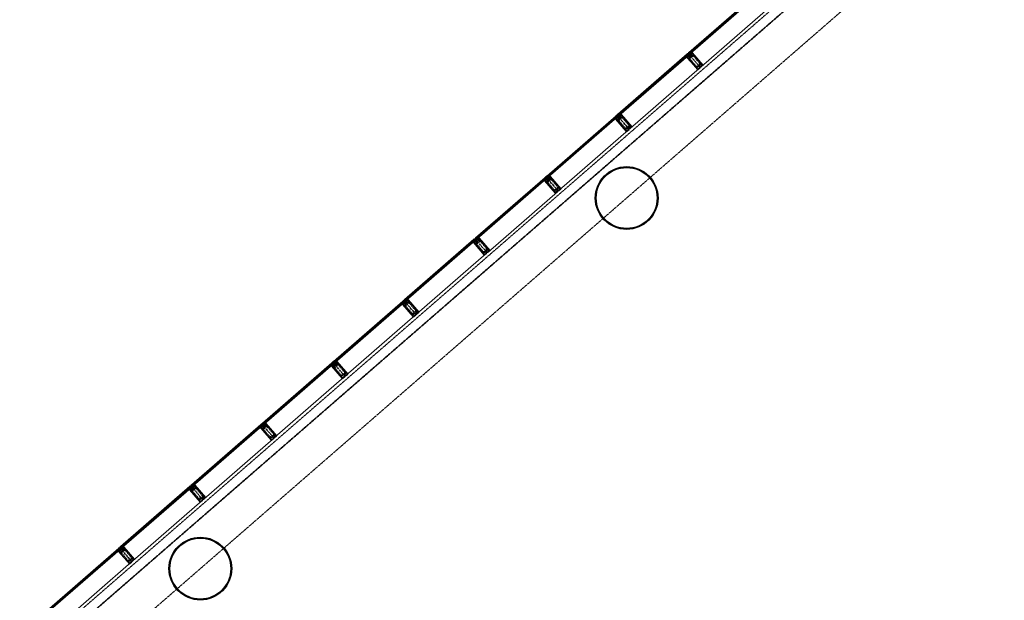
# Model space of a CAD drawing. Header units: millimetres. Extents: x 98667 to 994031, y -2704 to 533009.
# Tile 49 of 153: x 397564 to 413254, y 218984 to 228234. Entities that reach past the tile are written whole.
import ezdxf

# ---------------------------------------------------------------- set-up
doc = ezdxf.new("R2010")
doc.units = ezdxf.units.MM
for name, pattern in [('AP03000E0$0$CENTER', [50.8, 31.75, -6.35, 6.35, -6.35]), ('AP03000E0$0$HIDDEN', [9.525, 6.35, -3.175]), ('AP03000E0$0$HIDDENX2', [19.05, 12.7, -6.35])]:
    doc.linetypes.add(name, pattern=pattern)
doc.layers.add('A-COL ENCLOUSER INNER', color=1, linetype='Continuous')
doc.layers.add('A-COL ENCLOUSER OUTER', color=6, linetype='Continuous')
for name, color, linetype, lineweight in [('AP03000E0$0$A-FLOR-EDGE', 1, 'AP03000E0$0$HIDDENX2', 15), ('AP03000E0$0$A-GLAZ-FULL-EXTR', 2, 'Continuous', 20), ('AP03000E0$0$A-GLAZ-MULL-EXTR', 3, 'Continuous', 35), ('AP03000E0$0$A-WALL-FNSH', 1, 'Continuous', 15)]:
    doc.layers.add(name, color=color, linetype=linetype, lineweight=lineweight)
doc.layers.add('AP03000E0$0$A-Slab Edge Guide', color=55, linetype='Continuous', lineweight=15, plot=False)

msp = doc.modelspace()

# ---------------------------------------------------------------- linework, layer by layer
at = {"color": 251, "linetype": 'AP03000E0$0$CENTER'}
for p, q in [((408410, 227474), (408213, 227700)), ((407277, 226490), (407081, 226716)), ((406145, 225506), (405949, 225732)), ((405013, 224522), (404817, 224748)), ((403881, 223537), (403684, 223764)), ((402749, 222553), (402552, 222780)), ((401617, 221569), (401420, 221796)), ((400485, 220585), (400288, 220812)), ((399353, 219601), (399156, 219827))]:
    msp.add_line(p, q, dxfattribs=at)
at = {"layer": 'A-COL ENCLOUSER INNER', "color": 251}
for centre, radius in [((407236, 225393), 494), ((407236, 225393), 485), ((400443, 219489), 494), ((400443, 219489), 485)]:
    msp.add_circle(centre, radius, dxfattribs=at)
at = {"layer": 'A-COL ENCLOUSER OUTER', "color": 251}
for centre in [(407236, 225393), (400443, 219489)]:
    msp.add_circle(centre, 500, dxfattribs=at)
at = {"layer": 'AP03000E0$0$A-FLOR-EDGE', "color": 251, "linetype": 'AP03000E0$0$HIDDEN'}
msp.add_line((338825, 166919), (427121, 243673), dxfattribs=at)
at = {"layer": 'AP03000E0$0$A-GLAZ-FULL-EXTR', "color": 251}
for p, q in [((408226, 227712), (409332, 228673)), ((409339, 228664), (408234, 227703)), ((408242, 227694), (409347, 228655)), ((409351, 228650), (408246, 227689)), ((408423, 227485), (409528, 228446)), ((407094, 226728), (408200, 227689)), ((408207, 227680), (407102, 226719)), ((407110, 226709), (408215, 227671)), ((408219, 227666), (407114, 226705)), ((408194, 227668), (408202, 227659)), ((408200, 227670), (408196, 227666)), ((408196, 227666), (408200, 227661)), ((408207, 227680), (408198, 227672)), ((408198, 227672), (408206, 227663)), ((408200, 227689), (408207, 227680)), ((408204, 227665), (408200, 227670)), ((408200, 227661), (408204, 227665)), ((408206, 227663), (408215, 227671)), ((408215, 227671), (408207, 227680)), ((408215, 227671), (408219, 227666)), ((408234, 227703), (408226, 227712)), ((408234, 227703), (408243, 227710)), ((408242, 227694), (408234, 227703)), ((408251, 227701), (408242, 227694)), ((408246, 227689), (408242, 227694)), ((408243, 227710), (408251, 227701)), ((408245, 227708), (408249, 227712)), ((408249, 227704), (408245, 227708)), ((408247, 227714), (408255, 227705)), ((408249, 227712), (408253, 227708)), ((408253, 227708), (408249, 227704)), ((407291, 226501), (408396, 227462)), ((407102, 226719), (407094, 226728)), ((407102, 226719), (407111, 226726)), ((407110, 226709), (407102, 226719)), ((407119, 226717), (407110, 226709)), ((407111, 226726), (407119, 226717)), ((407113, 226724), (407117, 226728)), ((407117, 226720), (407113, 226724)), ((407115, 226730), (407123, 226721)), ((407117, 226728), (407121, 226724)), ((407121, 226724), (407117, 226720)), ((405962, 225743), (407067, 226705)), ((407075, 226696), (405970, 225734)), ((405978, 225725), (407083, 226686)), ((407087, 226682), (405981, 225721)), ((407062, 226684), (407070, 226675)), ((407068, 226685), (407064, 226681)), ((407064, 226681), (407068, 226677)), ((407075, 226696), (407066, 226688)), ((407066, 226688), (407074, 226679)), ((407067, 226705), (407075, 226696)), ((407072, 226681), (407068, 226685)), ((407068, 226677), (407072, 226681)), ((407074, 226679), (407083, 226686)), ((407083, 226686), (407075, 226696)), ((407083, 226686), (407087, 226682)), ((407114, 226705), (407110, 226709)), ((406159, 225517), (407264, 226478)), ((404830, 224759), (405935, 225721)), ((405943, 225711), (404838, 224750)), ((404845, 224741), (405951, 225702)), ((405955, 225698), (404849, 224737)), ((405930, 225700), (405938, 225691)), ((405936, 225701), (405932, 225697)), ((405932, 225697), (405936, 225693)), ((405943, 225711), (405934, 225704)), ((405934, 225704), (405942, 225695)), ((405935, 225721), (405943, 225711)), ((405940, 225697), (405936, 225701)), ((405936, 225693), (405940, 225697)), ((405942, 225695), (405951, 225702)), ((405951, 225702), (405943, 225711)), ((405951, 225702), (405955, 225698)), ((405970, 225734), (405962, 225743)), ((405970, 225734), (405979, 225742)), ((405978, 225725), (405970, 225734)), ((405987, 225733), (405978, 225725)), ((405981, 225721), (405978, 225725)), ((405979, 225742), (405987, 225733)), ((405981, 225740), (405985, 225744)), ((405985, 225736), (405981, 225740)), ((405983, 225746), (405991, 225737)), ((405985, 225744), (405989, 225739)), ((405989, 225739), (405985, 225736)), ((405027, 224533), (406132, 225494)), ((403698, 223775), (404803, 224736)), ((404811, 224727), (403706, 223766)), ((403713, 223757), (404819, 224718)), ((404823, 224714), (403717, 223753)), ((404798, 224716), (404805, 224707)), ((404804, 224717), (404800, 224713)), ((404800, 224713), (404804, 224709)), ((404811, 224727), (404802, 224720)), ((404802, 224720), (404810, 224710)), ((404803, 224736), (404811, 224727)), ((404808, 224713), (404804, 224717)), ((404804, 224709), (404808, 224713)), ((404810, 224710), (404819, 224718)), ((404819, 224718), (404811, 224727)), ((404819, 224718), (404823, 224714)), ((404838, 224750), (404830, 224759)), ((404838, 224750), (404847, 224758)), ((404845, 224741), (404838, 224750)), ((404855, 224749), (404845, 224741)), ((404849, 224737), (404845, 224741)), ((404847, 224758), (404855, 224749)), ((404849, 224756), (404853, 224760)), ((404853, 224751), (404849, 224756)), ((404851, 224762), (404859, 224753)), ((404853, 224760), (404857, 224755)), ((404857, 224755), (404853, 224751)), ((403894, 223549), (405000, 224510)), ((402566, 222791), (403671, 223752)), ((403679, 223743), (402573, 222782)), ((402581, 222773), (403687, 223734)), ((403691, 223730), (402585, 222769)), ((403666, 223731), (403673, 223722)), ((403672, 223733), (403668, 223729)), ((403679, 223743), (403670, 223735)), ((403670, 223735), (403678, 223726)), ((403671, 223752), (403679, 223743)), ((403676, 223729), (403672, 223733)), ((403678, 223726), (403687, 223734)), ((403687, 223734), (403679, 223743)), ((403687, 223734), (403691, 223730)), ((403706, 223766), (403698, 223775)), ((403706, 223766), (403715, 223774)), ((403713, 223757), (403706, 223766)), ((403722, 223765), (403713, 223757)), ((403717, 223753), (403713, 223757)), ((403715, 223774), (403722, 223765)), ((403717, 223772), (403721, 223776)), ((403720, 223767), (403717, 223772)), ((403719, 223778), (403727, 223769)), ((403725, 223771), (403720, 223767)), ((403721, 223776), (403725, 223771)), ((403668, 223729), (403671, 223725)), ((403671, 223725), (403676, 223729)), ((402762, 222565), (403868, 223526)), ((402573, 222782), (402566, 222791)), ((402573, 222782), (402583, 222790)), ((402583, 222790), (402590, 222781)), ((402584, 222788), (402589, 222792)), ((402587, 222794), (402595, 222785)), ((402589, 222792), (402593, 222787)), ((401434, 221807), (402539, 222768)), ((402547, 222759), (401441, 221798)), ((401449, 221789), (402555, 222750)), ((402559, 222746), (401453, 221784)), ((402533, 222747), (402541, 222738)), ((402540, 222749), (402535, 222745)), ((402535, 222745), (402539, 222741)), ((402547, 222759), (402538, 222751)), ((402538, 222751), (402546, 222742)), ((402539, 222768), (402547, 222759)), ((402539, 222741), (402544, 222745)), ((402544, 222745), (402540, 222749)), ((402546, 222742), (402555, 222750)), ((402555, 222750), (402547, 222759)), ((402555, 222750), (402559, 222746)), ((402581, 222773), (402573, 222782)), ((402590, 222781), (402581, 222773)), ((402585, 222769), (402581, 222773)), ((402588, 222783), (402584, 222788)), ((402593, 222787), (402588, 222783)), ((401630, 221581), (402736, 222542)), ((400301, 220823), (401407, 221784)), ((401415, 221775), (400309, 220814)), ((400317, 220805), (401423, 221766)), ((401427, 221762), (400321, 220800)), ((401401, 221763), (401409, 221754)), ((401408, 221765), (401403, 221761)), ((401403, 221761), (401407, 221757)), ((401415, 221775), (401406, 221767)), ((401406, 221767), (401414, 221758)), ((401407, 221784), (401415, 221775)), ((401407, 221757), (401412, 221760)), ((401412, 221760), (401408, 221765)), ((401414, 221758), (401423, 221766)), ((401423, 221766), (401415, 221775)), ((401423, 221766), (401427, 221762)), ((401441, 221798), (401434, 221807)), ((401441, 221798), (401450, 221806)), ((401449, 221789), (401441, 221798)), ((401458, 221797), (401449, 221789)), ((401453, 221784), (401449, 221789)), ((401450, 221806), (401458, 221797)), ((401452, 221804), (401457, 221808)), ((401456, 221799), (401452, 221804)), ((401455, 221810), (401463, 221801)), ((401461, 221803), (401456, 221799)), ((401457, 221808), (401461, 221803)), ((400498, 220597), (401604, 221558)), ((399169, 219839), (400275, 220800)), ((400283, 220791), (399177, 219830)), ((399185, 219821), (400291, 220782)), ((400295, 220777), (399189, 219816)), ((400269, 220779), (400277, 220770)), ((400276, 220781), (400271, 220777)), ((400271, 220777), (400275, 220772)), ((400283, 220791), (400274, 220783)), ((400274, 220783), (400282, 220774)), ((400275, 220800), (400283, 220791)), ((400275, 220772), (400280, 220776)), ((400280, 220776), (400276, 220781)), ((400282, 220774), (400291, 220782)), ((400291, 220782), (400283, 220791)), ((400291, 220782), (400295, 220777)), ((400309, 220814), (400301, 220823)), ((400309, 220814), (400318, 220822)), ((400317, 220805), (400309, 220814)), ((400326, 220813), (400317, 220805)), ((400321, 220800), (400317, 220805)), ((400318, 220822), (400326, 220813)), ((400320, 220820), (400325, 220824)), ((400324, 220815), (400320, 220820)), ((400323, 220826), (400331, 220817)), ((400329, 220819), (400324, 220815)), ((400325, 220824), (400329, 220819)), ((399366, 219613), (400472, 220574)), ((398037, 218855), (399143, 219816)), ((399143, 219816), (399151, 219807)), ((399177, 219830), (399169, 219839)), ((399177, 219830), (399186, 219838)), ((399185, 219821), (399177, 219830)), ((399194, 219829), (399185, 219821)), ((399189, 219816), (399185, 219821)), ((399186, 219838), (399194, 219829)), ((399188, 219836), (399193, 219839)), ((399192, 219831), (399188, 219836)), ((399191, 219842), (399199, 219833)), ((399197, 219835), (399192, 219831)), ((399193, 219839), (399197, 219835)), ((399151, 219807), (398045, 218846)), ((398053, 218837), (399159, 219798)), ((399163, 219793), (398057, 218832)), ((399137, 219795), (399145, 219786)), ((399144, 219797), (399139, 219793)), ((399139, 219793), (399143, 219788)), ((399151, 219807), (399142, 219799)), ((399142, 219799), (399150, 219790)), ((399143, 219788), (399148, 219792)), ((399148, 219792), (399144, 219797)), ((399150, 219790), (399159, 219798)), ((399159, 219798), (399151, 219807)), ((399159, 219798), (399163, 219793)), ((398234, 218628), (399340, 219590))]:
    msp.add_line(p, q, dxfattribs=at)
at = {"layer": 'AP03000E0$0$A-GLAZ-FULL-EXTR', "color": 251, "linetype": 'Continuous'}
for p, q in [((408199, 227671), (408199, 227673)), ((408200, 227673), (408213, 227673)), ((408200, 227670), (408215, 227670)), ((408202, 227667), (408202, 227675)), ((408202, 227667), (408211, 227667)), ((408204, 227677), (408210, 227676)), ((408205, 227664), (408207, 227664)), ((408206, 227663), (408206, 227678)), ((408209, 227665), (408209, 227678)), ((408212, 227668), (408212, 227674)), ((408215, 227670), (408215, 227671)), ((408234, 227702), (408234, 227703)), ((408235, 227702), (408250, 227702)), ((408236, 227705), (408248, 227705)), ((408237, 227698), (408237, 227706)), ((408237, 227699), (408247, 227699)), ((408240, 227708), (408245, 227708)), ((408240, 227695), (408244, 227695)), ((408241, 227695), (408241, 227709)), ((408244, 227695), (408244, 227709)), ((408247, 227698), (408247, 227706)), ((408250, 227701), (408250, 227702)), ((407102, 226719), (407117, 226719)), ((407103, 226717), (407103, 226720)), ((407104, 226716), (407117, 226716)), ((407106, 226722), (407115, 226722)), ((407106, 226713), (407106, 226722)), ((407107, 226713), (407113, 226713)), ((407109, 226710), (407109, 226725)), ((407110, 226725), (407112, 226725)), ((407113, 226712), (407113, 226724)), ((407116, 226715), (407116, 226721)), ((407067, 226687), (407082, 226687)), ((407068, 226686), (407068, 226689)), ((407069, 226684), (407080, 226684)), ((407070, 226691), (407080, 226690)), ((407071, 226682), (407071, 226692)), ((407072, 226681), (407077, 226681)), ((407073, 226694), (407077, 226694)), ((407074, 226679), (407074, 226695)), ((407078, 226682), (407078, 226693)), ((407081, 226684), (407081, 226689)), ((405935, 225705), (405949, 225705)), ((405936, 225701), (405950, 225701)), ((405937, 225700), (405937, 225706)), ((405939, 225708), (405947, 225708)), ((405939, 225698), (405946, 225698)), ((405940, 225697), (405940, 225709)), ((405942, 225695), (405943, 225695)), ((405943, 225711), (405944, 225711)), ((405943, 225696), (405943, 225711)), ((405946, 225698), (405946, 225708)), ((405950, 225701), (405950, 225704)), ((405971, 225733), (405986, 225733)), ((405972, 225736), (405984, 225736)), ((405972, 225732), (405972, 225736)), ((405974, 225730), (405983, 225730)), ((405975, 225739), (405981, 225739)), ((405975, 225728), (405975, 225739)), ((405976, 225727), (405979, 225727)), ((405978, 225726), (405978, 225742)), ((405981, 225729), (405982, 225739)), ((405985, 225732), (405985, 225735)), ((404803, 224719), (404803, 224720)), ((404803, 224719), (404819, 224719)), ((404805, 224722), (404816, 224722)), ((404806, 224715), (404806, 224723)), ((404806, 224715), (404816, 224715)), ((404808, 224725), (404813, 224725)), ((404808, 224712), (404812, 224712)), ((404809, 224712), (404809, 224725)), ((404812, 224712), (404812, 224726)), ((404815, 224715), (404815, 224723)), ((404818, 224718), (404818, 224719)), ((404838, 224750), (404854, 224750)), ((404838, 224750), (404838, 224750)), ((404840, 224747), (404852, 224747)), ((404841, 224753), (404851, 224753)), ((404841, 224747), (404841, 224753)), ((404843, 224744), (404848, 224744)), ((404844, 224743), (404844, 224756)), ((404845, 224757), (404848, 224757)), ((404847, 224743), (404847, 224758)), ((404850, 224745), (404850, 224754)), ((404853, 224748), (404853, 224750)), ((403671, 223734), (403671, 223737)), ((403671, 223736), (403686, 223736)), ((403673, 223733), (403685, 223733)), ((403674, 223739), (403683, 223739)), ((403675, 223730), (403675, 223739)), ((403678, 223742), (403680, 223742)), ((403678, 223727), (403678, 223742)), ((403681, 223729), (403681, 223741)), ((403684, 223732), (403684, 223738)), ((403706, 223765), (403706, 223767)), ((403707, 223767), (403720, 223767)), ((403707, 223764), (403721, 223764)), ((403710, 223771), (403718, 223771)), ((403710, 223762), (403710, 223770)), ((403710, 223761), (403718, 223761)), ((403713, 223758), (403713, 223773)), ((403713, 223758), (403714, 223758)), ((403714, 223774), (403715, 223774)), ((403716, 223759), (403716, 223772)), ((403719, 223762), (403719, 223769)), ((403722, 223765), (403722, 223765)), ((403675, 223729), (403681, 223729)), ((402582, 222773), (402582, 222789)), ((402539, 222750), (402554, 222750)), ((402540, 222753), (402553, 222753)), ((402540, 222749), (402540, 222753)), ((402542, 222747), (402551, 222747)), ((402543, 222745), (402543, 222756)), ((402544, 222756), (402550, 222756)), ((402545, 222743), (402547, 222743)), ((402547, 222743), (402547, 222759)), ((402550, 222746), (402550, 222756)), ((402553, 222748), (402553, 222752)), ((402574, 222781), (402590, 222781)), ((402575, 222780), (402575, 222784)), ((402576, 222785), (402587, 222785)), ((402577, 222778), (402587, 222778)), ((402578, 222776), (402579, 222787)), ((402580, 222788), (402585, 222788)), ((402580, 222775), (402584, 222775)), ((402585, 222776), (402585, 222787)), ((402588, 222779), (402588, 222784)), ((401406, 221767), (401422, 221767)), ((401409, 221770), (401419, 221770)), ((401409, 221764), (401409, 221770)), ((401409, 221764), (401420, 221764)), ((401412, 221760), (401412, 221773)), ((401412, 221761), (401417, 221761)), ((401413, 221773), (401417, 221773)), ((401415, 221760), (401415, 221775)), ((401419, 221762), (401419, 221771)), ((401422, 221765), (401422, 221767)), ((401442, 221799), (401457, 221799)), ((401444, 221795), (401444, 221800)), ((401444, 221795), (401457, 221795)), ((401446, 221802), (401454, 221802)), ((401446, 221792), (401453, 221792)), ((401447, 221791), (401447, 221803)), ((401449, 221805), (401451, 221805)), ((401449, 221789), (401449, 221789)), ((401450, 221790), (401451, 221806)), ((401454, 221793), (401454, 221802)), ((401457, 221796), (401457, 221799)), ((400275, 220784), (400289, 220784)), ((400275, 220782), (400275, 220784)), ((400276, 220781), (400290, 220781)), ((400278, 220778), (400278, 220787)), ((400278, 220778), (400286, 220778)), ((400279, 220787), (400286, 220787)), ((400281, 220775), (400281, 220789)), ((400281, 220775), (400282, 220775)), ((400282, 220791), (400283, 220791)), ((400284, 220776), (400284, 220789)), ((400287, 220779), (400287, 220786)), ((400291, 220782), (400291, 220782)), ((400310, 220813), (400310, 220814)), ((400311, 220816), (400324, 220816)), ((400311, 220813), (400326, 220813)), ((400313, 220810), (400313, 220817)), ((400313, 220809), (400322, 220809)), ((400315, 220819), (400321, 220819)), ((400316, 220806), (400316, 220820)), ((400316, 220806), (400319, 220806)), ((400319, 220807), (400319, 220821)), ((400322, 220810), (400323, 220817)), ((400326, 220812), (400326, 220813)), ((399177, 219830), (399193, 219830)), ((399179, 219828), (399179, 219831)), ((399180, 219827), (399192, 219827)), ((399181, 219833), (399191, 219833)), ((399182, 219825), (399182, 219834)), ((399183, 219823), (399188, 219823)), ((399184, 219836), (399188, 219836)), ((399185, 219821), (399185, 219837)), ((399188, 219823), (399188, 219836)), ((399191, 219826), (399191, 219832)), ((399143, 219798), (399158, 219798)), ((399144, 219801), (399156, 219801)), ((399144, 219797), (399144, 219801)), ((399145, 219795), (399155, 219795)), ((399147, 219793), (399147, 219803)), ((399148, 219805), (399153, 219805)), ((399148, 219792), (399152, 219792)), ((399150, 219790), (399150, 219806)), ((399153, 219793), (399153, 219804)), ((399156, 219796), (399156, 219801))]:
    msp.add_line(p, q, dxfattribs=at)
at = {"layer": 'AP03000E0$0$A-GLAZ-MULL-EXTR', "color": 251}
for p, q in [((408208, 227656), (408187, 227638)), ((408226, 227666), (408194, 227638)), ((408194, 227638), (408211, 227652)), ((408200, 227636), (408230, 227662)), ((408207, 227695), (408203, 227692)), ((408203, 227692), (408226, 227666)), ((408233, 227665), (408207, 227695)), ((408211, 227652), (408208, 227656)), ((408222, 227708), (408218, 227705)), ((408218, 227705), (408245, 227675)), ((408245, 227682), (408222, 227708)), ((408230, 227662), (408231, 227660)), ((408231, 227660), (408263, 227687)), ((408261, 227689), (408233, 227665)), ((408277, 227710), (408245, 227682)), ((408245, 227675), (408248, 227678)), ((408248, 227678), (408278, 227704)), ((408257, 227699), (408278, 227717)), ((408260, 227695), (408257, 227699)), ((408277, 227710), (408260, 227695)), ((408263, 227687), (408261, 227689)), ((408278, 227717), (408277, 227710)), ((408280, 227706), (408277, 227710)), ((408278, 227704), (408316, 227661)), ((408451, 227510), (408280, 227706)), ((408316, 227661), (408447, 227510)), ((408187, 227638), (408194, 227638)), ((408194, 227638), (408197, 227634)), ((408197, 227634), (408368, 227438)), ((408237, 227593), (408200, 227636)), ((408368, 227442), (408237, 227593)), ((408430, 227499), (408398, 227472)), ((408404, 227473), (408432, 227497)), ((408447, 227510), (408415, 227483)), ((408417, 227480), (408451, 227510)), ((408432, 227497), (408430, 227499)), ((408368, 227438), (408406, 227470)), ((408400, 227469), (408368, 227442)), ((408398, 227472), (408400, 227469)), ((408406, 227470), (408404, 227473)), ((408415, 227483), (408417, 227480)), ((407075, 226711), (407071, 226708)), ((407101, 226681), (407075, 226711)), ((407090, 226724), (407086, 226721)), ((407086, 226721), (407113, 226691)), ((407113, 226698), (407090, 226724)), ((407145, 226726), (407113, 226698)), ((407116, 226694), (407146, 226720)), ((407125, 226715), (407146, 226733)), ((407128, 226711), (407125, 226715)), ((407145, 226726), (407128, 226711)), ((407146, 226733), (407145, 226726)), ((407148, 226722), (407145, 226726)), ((407146, 226720), (407184, 226677)), ((407319, 226526), (407148, 226722)), ((407076, 226672), (407055, 226654)), ((407055, 226654), (407062, 226654)), ((407094, 226681), (407062, 226654)), ((407062, 226654), (407079, 226668)), ((407062, 226654), (407065, 226650)), ((407065, 226650), (407236, 226454)), ((407068, 226652), (407097, 226678)), ((407105, 226609), (407068, 226652)), ((407071, 226708), (407094, 226681)), ((407079, 226668), (407076, 226672)), ((407097, 226678), (407099, 226675)), ((407099, 226675), (407131, 226703)), ((407129, 226705), (407101, 226681)), ((407236, 226458), (407105, 226609)), ((407113, 226691), (407116, 226694)), ((407131, 226703), (407129, 226705)), ((407184, 226677), (407315, 226526)), ((407236, 226454), (407274, 226486)), ((407268, 226485), (407236, 226458)), ((407298, 226515), (407266, 226488)), ((407266, 226488), (407268, 226485)), ((407272, 226489), (407300, 226513)), ((407274, 226486), (407272, 226489)), ((407315, 226526), (407283, 226499)), ((407283, 226499), (407285, 226496)), ((407285, 226496), (407319, 226526)), ((407300, 226513), (407298, 226515)), ((405944, 225688), (405923, 225670)), ((405923, 225670), (405930, 225670)), ((405962, 225697), (405930, 225670)), ((405930, 225670), (405947, 225684)), ((405930, 225670), (405933, 225666)), ((405933, 225666), (406104, 225470)), ((405936, 225668), (405965, 225694)), ((405973, 225625), (405936, 225668)), ((405943, 225727), (405939, 225724)), ((405939, 225724), (405962, 225697)), ((405969, 225697), (405943, 225727)), ((405947, 225684), (405944, 225688)), ((405958, 225740), (405954, 225737)), ((405954, 225737), (405980, 225707)), ((405981, 225714), (405958, 225740)), ((405965, 225694), (405967, 225691)), ((405967, 225691), (405999, 225719)), ((405997, 225721), (405969, 225697)), ((406104, 225474), (405973, 225625)), ((405980, 225707), (405984, 225710)), ((406013, 225742), (405981, 225714)), ((405984, 225710), (406014, 225736)), ((405993, 225731), (406014, 225749)), ((405996, 225727), (405993, 225731)), ((406013, 225742), (405996, 225727)), ((405999, 225719), (405997, 225721)), ((406014, 225749), (406013, 225742)), ((406016, 225738), (406013, 225742)), ((406014, 225736), (406051, 225693)), ((406187, 225542), (406016, 225738)), ((406051, 225693), (406183, 225542)), ((406104, 225470), (406142, 225502)), ((406136, 225501), (406104, 225474)), ((406166, 225531), (406134, 225504)), ((406134, 225504), (406136, 225501)), ((406140, 225505), (406168, 225529)), ((406142, 225502), (406140, 225505)), ((406183, 225542), (406151, 225514)), ((406151, 225514), (406153, 225512)), ((406153, 225512), (406187, 225542)), ((406168, 225529), (406166, 225531)), ((404812, 224704), (404791, 224686)), ((404791, 224686), (404798, 224685)), ((404830, 224713), (404798, 224685)), ((404798, 224685), (404815, 224700)), ((404798, 224685), (404801, 224682)), ((404801, 224682), (404972, 224485)), ((404804, 224684), (404833, 224710)), ((404841, 224641), (404804, 224684)), ((404811, 224743), (404807, 224740)), ((404807, 224740), (404830, 224713)), ((404837, 224713), (404811, 224743)), ((404815, 224700), (404812, 224704)), ((404826, 224756), (404822, 224753)), ((404822, 224753), (404848, 224723)), ((404849, 224730), (404826, 224756)), ((404833, 224710), (404835, 224707)), ((404835, 224707), (404867, 224735)), ((404865, 224737), (404837, 224713)), ((404848, 224723), (404852, 224726)), ((404881, 224758), (404849, 224730)), ((404852, 224726), (404882, 224752)), ((404861, 224747), (404881, 224765)), ((404864, 224743), (404861, 224747)), ((404881, 224758), (404864, 224743)), ((404867, 224735), (404865, 224737)), ((404881, 224765), (404881, 224758)), ((404884, 224754), (404881, 224758)), ((404882, 224752), (404919, 224709)), ((405055, 224558), (404884, 224754)), ((404919, 224709), (405051, 224558)), ((404972, 224490), (404841, 224641)), ((404972, 224485), (405010, 224518)), ((405004, 224517), (404972, 224490)), ((405034, 224547), (405002, 224519)), ((405002, 224519), (405004, 224517)), ((405008, 224520), (405036, 224545)), ((405010, 224518), (405008, 224520)), ((405051, 224558), (405019, 224530)), ((405019, 224530), (405021, 224528)), ((405021, 224528), (405055, 224558)), ((405036, 224545), (405034, 224547)), ((403679, 223759), (403675, 223756)), ((403675, 223756), (403698, 223729)), ((403705, 223729), (403679, 223759)), ((403694, 223772), (403690, 223769)), ((403690, 223769), (403716, 223739)), ((403717, 223746), (403694, 223772)), ((403703, 223723), (403735, 223751)), ((403733, 223753), (403705, 223729)), ((403716, 223739), (403720, 223742)), ((403749, 223773), (403717, 223746)), ((403720, 223742), (403750, 223768)), ((403729, 223763), (403749, 223781)), ((403732, 223759), (403729, 223763)), ((403749, 223773), (403732, 223759)), ((403735, 223751), (403733, 223753)), ((403749, 223781), (403749, 223773)), ((403752, 223770), (403749, 223773)), ((403750, 223768), (403787, 223725)), ((403923, 223573), (403752, 223770)), ((403680, 223720), (403659, 223702)), ((403659, 223702), (403666, 223701)), ((403698, 223729), (403666, 223701)), ((403666, 223701), (403683, 223716)), ((403666, 223701), (403669, 223698)), ((403669, 223698), (403840, 223501)), ((403671, 223700), (403701, 223725)), ((403709, 223657), (403671, 223700)), ((403683, 223716), (403680, 223720)), ((403701, 223725), (403703, 223723)), ((403840, 223506), (403709, 223657)), ((403787, 223725), (403919, 223574)), ((403919, 223574), (403887, 223546)), ((403889, 223544), (403923, 223573)), ((403840, 223501), (403878, 223534)), ((403872, 223533), (403840, 223506)), ((403901, 223563), (403870, 223535)), ((403870, 223535), (403872, 223533)), ((403876, 223536), (403903, 223561)), ((403878, 223534), (403876, 223536)), ((403887, 223546), (403889, 223544)), ((403903, 223561), (403901, 223563)), ((402617, 222789), (402585, 222762)), ((402597, 222778), (402617, 222796)), ((402617, 222789), (402600, 222775)), ((402617, 222796), (402617, 222789)), ((402620, 222786), (402617, 222789)), ((402548, 222736), (402527, 222718)), ((402527, 222718), (402534, 222717)), ((402566, 222745), (402534, 222717)), ((402534, 222717), (402551, 222732)), ((402534, 222717), (402537, 222713)), ((402537, 222713), (402708, 222517)), ((402539, 222715), (402569, 222741)), ((402577, 222672), (402539, 222715)), ((402547, 222775), (402543, 222772)), ((402543, 222772), (402566, 222745)), ((402573, 222745), (402547, 222775)), ((402551, 222732), (402548, 222736)), ((402562, 222788), (402558, 222785)), ((402558, 222785), (402584, 222754)), ((402585, 222762), (402562, 222788)), ((402569, 222741), (402571, 222739)), ((402571, 222739), (402603, 222767)), ((402601, 222769), (402573, 222745)), ((402708, 222521), (402577, 222672)), ((402584, 222754), (402588, 222758)), ((402588, 222758), (402618, 222784)), ((402600, 222775), (402597, 222778)), ((402603, 222767), (402601, 222769)), ((402618, 222784), (402655, 222741)), ((402791, 222589), (402620, 222786)), ((402655, 222741), (402786, 222590)), ((402708, 222517), (402745, 222550)), ((402740, 222549), (402708, 222521)), ((402769, 222579), (402738, 222551)), ((402738, 222551), (402740, 222549)), ((402743, 222552), (402771, 222577)), ((402745, 222550), (402743, 222552)), ((402786, 222590), (402755, 222562)), ((402755, 222562), (402757, 222560)), ((402757, 222560), (402791, 222589)), ((402771, 222577), (402769, 222579)), ((401415, 221752), (401395, 221734)), ((401395, 221734), (401402, 221733)), ((401434, 221761), (401402, 221733)), ((401402, 221733), (401419, 221748)), ((401402, 221733), (401405, 221729)), ((401405, 221729), (401576, 221533)), ((401407, 221731), (401437, 221757)), ((401445, 221688), (401407, 221731)), ((401415, 221791), (401411, 221787)), ((401411, 221787), (401434, 221761)), ((401441, 221761), (401415, 221791)), ((401419, 221748), (401415, 221752)), ((401430, 221804), (401426, 221801)), ((401426, 221801), (401452, 221770)), ((401453, 221777), (401430, 221804)), ((401437, 221757), (401439, 221755)), ((401439, 221755), (401471, 221783)), ((401469, 221785), (401441, 221761)), ((401452, 221770), (401456, 221774)), ((401485, 221805), (401453, 221777)), ((401456, 221774), (401486, 221800)), ((401465, 221794), (401485, 221812)), ((401468, 221791), (401465, 221794)), ((401485, 221805), (401468, 221791)), ((401471, 221783), (401469, 221785)), ((401485, 221812), (401485, 221805)), ((401488, 221802), (401485, 221805)), ((401486, 221800), (401523, 221757)), ((401659, 221605), (401488, 221802)), ((401523, 221757), (401654, 221606)), ((401576, 221537), (401445, 221688)), ((401576, 221533), (401613, 221566)), ((401608, 221565), (401576, 221537)), ((401637, 221595), (401606, 221567)), ((401606, 221567), (401608, 221565)), ((401611, 221568), (401639, 221592)), ((401613, 221566), (401611, 221568)), ((401654, 221606), (401623, 221578)), ((401623, 221578), (401625, 221576)), ((401625, 221576), (401659, 221605)), ((401639, 221592), (401637, 221595)), ((400283, 220768), (400263, 220750)), ((400263, 220750), (400270, 220749)), ((400302, 220777), (400270, 220749)), ((400270, 220749), (400287, 220764)), ((400270, 220749), (400273, 220745)), ((400275, 220747), (400305, 220773)), ((400283, 220807), (400279, 220803)), ((400279, 220803), (400302, 220777)), ((400309, 220776), (400283, 220807)), ((400287, 220764), (400283, 220768)), ((400298, 220820), (400294, 220816)), ((400294, 220816), (400320, 220786)), ((400321, 220793), (400298, 220820)), ((400305, 220773), (400307, 220771)), ((400307, 220771), (400339, 220798)), ((400337, 220801), (400309, 220776)), ((400320, 220786), (400324, 220790)), ((400353, 220821), (400321, 220793)), ((400324, 220790), (400354, 220815)), ((400332, 220810), (400353, 220828)), ((400336, 220806), (400332, 220810)), ((400353, 220821), (400336, 220806)), ((400339, 220798), (400337, 220801)), ((400353, 220828), (400353, 220821)), ((400356, 220817), (400353, 220821)), ((400354, 220815), (400391, 220772)), ((400527, 220621), (400356, 220817)), ((400391, 220772), (400522, 220622)), ((400273, 220745), (400444, 220549)), ((400313, 220704), (400275, 220747)), ((400444, 220553), (400313, 220704)), ((400505, 220611), (400474, 220583)), ((400479, 220584), (400507, 220608)), ((400522, 220622), (400491, 220594)), ((400491, 220594), (400493, 220592)), ((400493, 220592), (400527, 220621)), ((400507, 220608), (400505, 220611)), ((400444, 220549), (400481, 220582)), ((400476, 220581), (400444, 220553)), ((400474, 220583), (400476, 220581)), ((400481, 220582), (400479, 220584)), ((399151, 219823), (399147, 219819)), ((399147, 219819), (399170, 219793)), ((399177, 219792), (399151, 219823)), ((399166, 219836), (399162, 219832)), ((399162, 219832), (399188, 219802)), ((399189, 219809), (399166, 219836)), ((399175, 219787), (399207, 219814)), ((399205, 219817), (399177, 219792)), ((399221, 219837), (399189, 219809)), ((399192, 219805), (399222, 219831)), ((399200, 219826), (399221, 219844)), ((399204, 219822), (399200, 219826)), ((399221, 219837), (399204, 219822)), ((399207, 219814), (399205, 219817)), ((399221, 219844), (399221, 219837)), ((399224, 219833), (399221, 219837)), ((399222, 219831), (399259, 219788)), ((399395, 219637), (399224, 219833)), ((399151, 219784), (399131, 219765)), ((399131, 219765), (399138, 219765)), ((399170, 219793), (399138, 219765)), ((399138, 219765), (399155, 219780)), ((399138, 219765), (399141, 219761)), ((399141, 219761), (399312, 219565)), ((399143, 219763), (399173, 219789)), ((399181, 219720), (399143, 219763)), ((399155, 219780), (399151, 219784)), ((399173, 219789), (399175, 219787)), ((399312, 219569), (399181, 219720)), ((399188, 219802), (399192, 219805)), ((399259, 219788), (399390, 219637)), ((399312, 219565), (399349, 219598)), ((399344, 219597), (399312, 219569)), ((399373, 219627), (399342, 219599)), ((399342, 219599), (399344, 219597)), ((399347, 219600), (399375, 219624)), ((399349, 219598), (399347, 219600)), ((399390, 219637), (399359, 219610)), ((399359, 219610), (399361, 219608)), ((399361, 219608), (399395, 219637)), ((399375, 219624), (399373, 219627))]:
    msp.add_line(p, q, dxfattribs=at)
at = {"layer": 'AP03000E0$0$A-GLAZ-MULL-EXTR', "color": 251, "linetype": 'Continuous'}
for p, q in [((408203, 227646), (408203, 227652)), ((408205, 227654), (408210, 227654)), ((408207, 227649), (408207, 227655)), ((408210, 227651), (408210, 227654)), ((408258, 227698), (408258, 227699)), ((408258, 227698), (408263, 227698)), ((408259, 227701), (408267, 227701)), ((408261, 227696), (408261, 227702)), ((408263, 227704), (408271, 227704)), ((408264, 227698), (408264, 227705)), ((408267, 227701), (408267, 227708)), ((408267, 227707), (408274, 227707)), ((408270, 227704), (408270, 227711)), ((408270, 227710), (408277, 227710)), ((408274, 227714), (408277, 227714)), ((408274, 227707), (408274, 227713)), ((408277, 227717), (408278, 227717)), ((408277, 227709), (408277, 227716)), ((408188, 227638), (408188, 227639)), ((408190, 227641), (408198, 227641)), ((408191, 227638), (408191, 227641)), ((408194, 227644), (408201, 227644)), ((408194, 227638), (408194, 227644)), ((408194, 227638), (408194, 227638)), ((408197, 227640), (408197, 227647)), ((408198, 227647), (408205, 227647)), ((408200, 227643), (408200, 227650)), ((408201, 227650), (408209, 227650)), ((407125, 226715), (407133, 226715)), ((407126, 226713), (407126, 226716)), ((407127, 226712), (407129, 226712)), ((407129, 226718), (407136, 226718)), ((407130, 226712), (407130, 226719)), ((407132, 226721), (407140, 226721)), ((407133, 226715), (407133, 226722)), ((407136, 226724), (407144, 226724)), ((407136, 226718), (407136, 226724)), ((407139, 226721), (407139, 226727)), ((407140, 226728), (407145, 226728)), ((407142, 226723), (407142, 226730)), ((407143, 226731), (407145, 226731)), ((407146, 226732), (407146, 226733)), ((407056, 226655), (407064, 226655)), ((407056, 226654), (407056, 226655)), ((407060, 226658), (407067, 226658)), ((407060, 226654), (407060, 226658)), ((407063, 226661), (407071, 226661)), ((407063, 226654), (407063, 226661)), ((407066, 226657), (407066, 226664)), ((407067, 226664), (407075, 226664)), ((407069, 226660), (407069, 226666)), ((407071, 226668), (407078, 226668)), ((407072, 226662), (407072, 226669)), ((407074, 226671), (407077, 226671)), ((407075, 226665), (407075, 226672)), ((407079, 226668), (407079, 226669)), ((405925, 225672), (405933, 225672)), ((405925, 225670), (405925, 225672)), ((405928, 225670), (405928, 225675)), ((405929, 225675), (405937, 225675)), ((405932, 225671), (405932, 225677)), ((405933, 225678), (405940, 225678)), ((405935, 225674), (405935, 225680)), ((405936, 225682), (405944, 225682)), ((405938, 225676), (405938, 225683)), ((405940, 225685), (405947, 225685)), ((405941, 225679), (405941, 225686)), ((405944, 225688), (405944, 225688)), ((405944, 225682), (405944, 225687)), ((405994, 225732), (406002, 225732)), ((405994, 225729), (405998, 225729)), ((405995, 225728), (405995, 225733)), ((405998, 225729), (405998, 225736)), ((405998, 225735), (406006, 225735)), ((406002, 225738), (406009, 225738)), ((406002, 225732), (406002, 225738)), ((406005, 225742), (406013, 225742)), ((406005, 225735), (406005, 225741)), ((406008, 225737), (406008, 225744)), ((406009, 225745), (406013, 225745)), ((406011, 225740), (406011, 225747)), ((406013, 225748), (406013, 225748)), ((404791, 224686), (404799, 224686)), ((404794, 224686), (404794, 224689)), ((404795, 224689), (404802, 224689)), ((404797, 224685), (404797, 224691)), ((404798, 224692), (404806, 224692)), ((404800, 224688), (404800, 224694)), ((404802, 224696), (404810, 224696)), ((404804, 224690), (404804, 224697)), ((404806, 224699), (404813, 224699)), ((404807, 224693), (404807, 224700)), ((404809, 224702), (404813, 224702)), ((404810, 224696), (404810, 224702)), ((404813, 224699), (404813, 224702)), ((404861, 224746), (404861, 224747)), ((404861, 224746), (404868, 224746)), ((404864, 224743), (404864, 224750)), ((404864, 224749), (404871, 224749)), ((404864, 224743), (404864, 224743)), ((404867, 224746), (404867, 224752)), ((404868, 224753), (404875, 224752)), ((404871, 224756), (404879, 224756)), ((404871, 224748), (404871, 224755)), ((404874, 224751), (404874, 224758)), ((404875, 224759), (404881, 224759)), ((404877, 224754), (404877, 224761)), ((404878, 224762), (404881, 224762)), ((404880, 224757), (404880, 224763)), ((403730, 223761), (403730, 223764)), ((403730, 223763), (403737, 223763)), ((403731, 223760), (403734, 223760)), ((403733, 223767), (403741, 223767)), ((403733, 223760), (403733, 223766)), ((403736, 223762), (403736, 223769)), ((403737, 223770), (403745, 223770)), ((403739, 223765), (403739, 223772)), ((403741, 223773), (403748, 223773)), ((403743, 223768), (403743, 223775)), ((403744, 223776), (403749, 223776)), ((403746, 223771), (403746, 223777)), ((403748, 223779), (403749, 223779)), ((403749, 223773), (403749, 223780)), ((403660, 223702), (403660, 223703)), ((403661, 223703), (403668, 223703)), ((403663, 223702), (403663, 223705)), ((403664, 223706), (403672, 223706)), ((403666, 223701), (403666, 223708)), ((403668, 223710), (403675, 223710)), ((403669, 223704), (403669, 223711)), ((403672, 223707), (403672, 223714)), ((403672, 223713), (403679, 223713)), ((403675, 223716), (403683, 223716)), ((403676, 223710), (403676, 223716)), ((403679, 223719), (403680, 223719)), ((403679, 223713), (403679, 223719)), ((403682, 223715), (403682, 223717)), ((402608, 222782), (402608, 222789)), ((402610, 222790), (402617, 222790)), ((402611, 222785), (402611, 222791)), ((402614, 222793), (402617, 222793)), ((402615, 222787), (402615, 222794)), ((402617, 222796), (402617, 222796)), ((402529, 222718), (402529, 222719)), ((402530, 222721), (402538, 222720)), ((402532, 222717), (402532, 222722)), ((402532, 222717), (402534, 222717)), ((402534, 222724), (402541, 222724)), ((402535, 222718), (402535, 222725)), ((402537, 222727), (402545, 222727)), ((402538, 222721), (402538, 222728)), ((402541, 222730), (402548, 222730)), ((402541, 222724), (402541, 222730)), ((402544, 222726), (402544, 222733)), ((402545, 222733), (402550, 222733)), ((402548, 222729), (402548, 222736)), ((402597, 222777), (402603, 222777)), ((402599, 222781), (402607, 222781)), ((402599, 222776), (402599, 222780)), ((402602, 222776), (402602, 222783)), ((402603, 222784), (402610, 222784)), ((402605, 222779), (402605, 222786)), ((402606, 222787), (402614, 222787)), ((401396, 221735), (401403, 221735)), ((401397, 221733), (401397, 221736)), ((401399, 221738), (401407, 221738)), ((401401, 221733), (401401, 221739)), ((401403, 221741), (401411, 221741)), ((401404, 221735), (401404, 221742)), ((401407, 221744), (401414, 221744)), ((401407, 221738), (401407, 221744)), ((401410, 221747), (401418, 221747)), ((401410, 221740), (401410, 221747)), ((401413, 221743), (401413, 221750)), ((401414, 221750), (401417, 221750)), ((401416, 221746), (401417, 221750)), ((401465, 221795), (401472, 221795)), ((401467, 221791), (401468, 221797)), ((401467, 221791), (401469, 221791)), ((401468, 221798), (401476, 221798)), ((401471, 221793), (401471, 221800)), ((401472, 221801), (401480, 221801)), ((401474, 221796), (401474, 221802)), ((401476, 221804), (401483, 221804)), ((401477, 221799), (401477, 221805)), ((401479, 221807), (401485, 221807)), ((401480, 221801), (401480, 221808)), ((401483, 221804), (401483, 221811)), ((401483, 221810), (401485, 221810)), ((400263, 220750), (400263, 220750)), ((400265, 220752), (400273, 220752)), ((400266, 220749), (400266, 220753)), ((400269, 220755), (400276, 220755)), ((400269, 220749), (400269, 220755)), ((400272, 220758), (400280, 220758)), ((400273, 220752), (400273, 220758)), ((400276, 220761), (400284, 220761)), ((400276, 220754), (400276, 220761)), ((400279, 220757), (400279, 220764)), ((400280, 220764), (400286, 220764)), ((400282, 220760), (400282, 220767)), ((400283, 220768), (400283, 220768)), ((400285, 220763), (400285, 220765)), ((400333, 220809), (400333, 220811)), ((400334, 220812), (400342, 220812)), ((400334, 220809), (400338, 220809)), ((400336, 220807), (400336, 220814)), ((400338, 220815), (400345, 220815)), ((400340, 220810), (400340, 220816)), ((400342, 220818), (400349, 220818)), ((400343, 220812), (400343, 220819)), ((400345, 220821), (400353, 220821)), ((400346, 220815), (400346, 220822)), ((400349, 220818), (400349, 220825)), ((400349, 220824), (400353, 220824)), ((400352, 220828), (400353, 220828)), ((400352, 220821), (400352, 220827)), ((399201, 219826), (399208, 219826)), ((399202, 219824), (399202, 219828)), ((399203, 219823), (399204, 219823)), ((399204, 219829), (399211, 219829)), ((399205, 219824), (399205, 219830)), ((399207, 219832), (399215, 219832)), ((399208, 219826), (399208, 219833)), ((399211, 219835), (399219, 219835)), ((399212, 219829), (399212, 219836)), ((399215, 219832), (399215, 219839)), ((399215, 219838), (399221, 219838)), ((399218, 219842), (399221, 219842)), ((399218, 219835), (399218, 219841)), ((399221, 219844), (399221, 219844)), ((399131, 219766), (399139, 219766)), ((399132, 219765), (399132, 219767)), ((399135, 219769), (399142, 219769)), ((399135, 219765), (399135, 219769)), ((399138, 219772), (399146, 219772)), ((399138, 219765), (399138, 219772)), ((399141, 219768), (399141, 219775)), ((399142, 219775), (399149, 219775)), ((399145, 219778), (399153, 219778)), ((399145, 219771), (399145, 219778)), ((399148, 219774), (399148, 219780)), ((399149, 219782), (399153, 219782)), ((399151, 219777), (399151, 219783)), ((399154, 219779), (399154, 219780))]:
    msp.add_line(p, q, dxfattribs=at)
at = {"layer": 'AP03000E0$0$A-GLAZ-MULL-EXTR', "color": 251, "linetype": 'AP03000E0$0$HIDDENX2'}
for p, q in [((408208, 227630), (408246, 227662)), ((408296, 227680), (408221, 227615)), ((408240, 227631), (408278, 227664)), ((408246, 227662), (408283, 227695)), ((408248, 227622), (408286, 227654)), ((408283, 227695), (408296, 227680)), ((408303, 227653), (408402, 227540)), ((408313, 227661), (408411, 227548)), ((408221, 227615), (408208, 227630)), ((408336, 227482), (408237, 227596)), ((408345, 227491), (408247, 227604)), ((408401, 227522), (408363, 227489)), ((408409, 227513), (408371, 227480)), ((407113, 226678), (407151, 226711)), ((407151, 226711), (407164, 226696)), ((407076, 226646), (407113, 226678)), ((407089, 226630), (407076, 226646)), ((407164, 226696), (407089, 226630)), ((407204, 226498), (407105, 226612)), ((407108, 226647), (407145, 226680)), ((407213, 226507), (407115, 226620)), ((407116, 226637), (407154, 226670)), ((407171, 226669), (407270, 226556)), ((407181, 226677), (407279, 226564)), ((407268, 226538), (407231, 226505)), ((407277, 226529), (407239, 226496)), ((405944, 225661), (405981, 225694)), ((405957, 225646), (405944, 225661)), ((406032, 225712), (405957, 225646)), ((406072, 225514), (405973, 225628)), ((405976, 225663), (406013, 225696)), ((405981, 225694), (406019, 225727)), ((406081, 225522), (405983, 225636)), ((405984, 225653), (406022, 225686)), ((406019, 225727), (406032, 225712)), ((406039, 225685), (406138, 225572)), ((406049, 225693), (406147, 225580)), ((406136, 225554), (406099, 225521)), ((406145, 225545), (406107, 225512)), ((404812, 224677), (404849, 224710)), ((404825, 224662), (404812, 224677)), ((404900, 224728), (404825, 224662)), ((404844, 224679), (404881, 224711)), ((404849, 224710), (404887, 224743)), ((404852, 224669), (404890, 224702)), ((404887, 224743), (404900, 224728)), ((404907, 224701), (405006, 224588)), ((404917, 224709), (405015, 224596)), ((404940, 224530), (404841, 224643)), ((404949, 224538), (404851, 224652)), ((405004, 224570), (404967, 224537)), ((405013, 224561), (404975, 224528)), ((403768, 223744), (403693, 223678)), ((403717, 223726), (403755, 223759)), ((403755, 223759), (403768, 223744)), ((403680, 223693), (403717, 223726)), ((403693, 223678), (403680, 223693)), ((403807, 223546), (403709, 223659)), ((403712, 223695), (403749, 223727)), ((403817, 223554), (403718, 223668)), ((403720, 223685), (403757, 223718)), ((403775, 223717), (403873, 223604)), ((403785, 223725), (403883, 223612)), ((403872, 223586), (403835, 223553)), ((403880, 223576), (403843, 223544)), ((402547, 222709), (402585, 222742)), ((402561, 222694), (402547, 222709)), ((402636, 222760), (402561, 222694)), ((402675, 222562), (402577, 222675)), ((402579, 222711), (402617, 222743)), ((402585, 222742), (402623, 222775)), ((402685, 222570), (402586, 222683)), ((402588, 222701), (402625, 222734)), ((402623, 222775), (402636, 222760)), ((402643, 222733), (402741, 222619)), ((402652, 222741), (402751, 222628)), ((402740, 222602), (402702, 222569)), ((402748, 222592), (402711, 222560)), ((401415, 221725), (401453, 221758)), ((401429, 221710), (401415, 221725)), ((401504, 221776), (401429, 221710)), ((401543, 221578), (401445, 221691)), ((401447, 221726), (401485, 221759)), ((401453, 221758), (401491, 221791)), ((401553, 221586), (401454, 221699)), ((401456, 221717), (401493, 221750)), ((401491, 221791), (401504, 221776)), ((401511, 221749), (401609, 221635)), ((401520, 221757), (401619, 221644)), ((401608, 221618), (401570, 221585)), ((401616, 221608), (401579, 221575)), ((400283, 220741), (400321, 220774)), ((400372, 220792), (400296, 220726)), ((400315, 220742), (400353, 220775)), ((400321, 220774), (400359, 220807)), ((400324, 220733), (400361, 220766)), ((400359, 220807), (400372, 220792)), ((400379, 220764), (400477, 220651)), ((400388, 220773), (400487, 220659)), ((400296, 220726), (400283, 220741)), ((400411, 220594), (400313, 220707)), ((400421, 220602), (400322, 220715)), ((400476, 220634), (400438, 220601)), ((400484, 220624), (400447, 220591)), ((399240, 219807), (399164, 219742)), ((399189, 219790), (399227, 219823)), ((399227, 219823), (399240, 219807)), ((399151, 219757), (399189, 219790)), ((399164, 219742), (399151, 219757)), ((399279, 219610), (399181, 219723)), ((399183, 219758), (399221, 219791)), ((399289, 219618), (399190, 219731)), ((399191, 219749), (399229, 219782)), ((399247, 219780), (399345, 219667)), ((399256, 219789), (399355, 219675)), ((399344, 219650), (399306, 219617)), ((399352, 219640), (399314, 219607))]:
    msp.add_line(p, q, dxfattribs=at)
at = {"layer": 'AP03000E0$0$A-GLAZ-MULL-EXTR', "color": 251}
for centre in [(408201, 227691), (408201, 227691), (408202, 227690), (408202, 227689), (408203, 227688), (408204, 227688), (408223, 227711), (408224, 227710), (408224, 227710), (408225, 227709), (408226, 227708), (408226, 227707), (407091, 226727), (407092, 226726), (407092, 226725), (407093, 226725), (407094, 226724), (407094, 226723), (407068, 226707), (407069, 226706), (407070, 226706), (407070, 226705), (407071, 226704), (407072, 226703), (405936, 225723), (405937, 225722), (405938, 225722), (405938, 225721), (405939, 225720), (405940, 225719), (405959, 225743), (405960, 225742), (405960, 225741), (405961, 225741), (405962, 225740), (405962, 225739), (404804, 224739), (404805, 224738), (404806, 224738), (404806, 224737), (404807, 224736), (404808, 224735), (404827, 224759), (404828, 224758), (404828, 224757), (404829, 224756), (404830, 224756), (404830, 224755), (403672, 223755), (403673, 223754), (403674, 223753), (403674, 223753), (403675, 223752), (403676, 223751), (403695, 223775), (403696, 223774), (403696, 223773), (403697, 223772), (403698, 223772), (403698, 223771), (402563, 222791), (402563, 222790), (402564, 222789), (402565, 222788), (402540, 222771), (402541, 222770), (402542, 222769), (402542, 222769), (402543, 222768), (402543, 222767), (402565, 222788), (402566, 222787), (401408, 221787), (401409, 221786), (401409, 221785), (401410, 221785), (401411, 221784), (401411, 221783), (401431, 221806), (401431, 221806), (401432, 221805), (401433, 221804), (401433, 221803), (401434, 221803), (400276, 220803), (400277, 220802), (400277, 220801), (400278, 220800), (400279, 220800), (400279, 220799), (400299, 220822), (400299, 220822), (400300, 220821), (400301, 220820), (400301, 220819), (400302, 220819), (399144, 219819), (399145, 219818), (399145, 219817), (399146, 219816), (399147, 219816), (399147, 219815), (399167, 219838), (399167, 219838), (399168, 219837), (399169, 219836), (399169, 219835), (399170, 219835)]:
    msp.add_arc(centre, 2.83, 249.0607, 12.9393, dxfattribs=at)
at = {"layer": 'AP03000E0$0$A-GLAZ-MULL-EXTR', "color": 251, "linetype": 'AP03000E0$0$HIDDENX2'}
for centre, radius, start, end in [((408294, 227645), 25, 41, 131), ((408294, 227645), 12.5, 41, 131), ((408256, 227612), 25, 131, 221), ((408256, 227612), 12.5, 131, 221), ((408392, 227532), 12.5, 311, 41), ((408392, 227532), 25, 311, 41), ((408355, 227499), 25, 221, 311), ((408355, 227499), 12.5, 221, 311), ((407124, 226628), 25, 131, 221), ((407124, 226628), 12.5, 131, 221), ((407162, 226661), 25, 41, 131), ((407162, 226661), 12.5, 41, 131), ((407260, 226548), 12.5, 311, 41), ((407260, 226548), 25, 311, 41), ((407223, 226515), 25, 221, 311), ((407223, 226515), 12.5, 221, 311), ((405992, 225644), 25, 131, 221), ((405992, 225644), 12.5, 131, 221), ((406030, 225677), 25, 41, 131), ((406030, 225677), 12.5, 41, 131), ((406090, 225531), 25, 221, 311), ((406090, 225531), 12.5, 221, 311), ((406128, 225563), 12.5, 311, 41), ((406128, 225563), 25, 311, 41), ((404860, 224660), 25, 131, 221), ((404898, 224693), 25, 41, 131), ((404898, 224693), 12.5, 41, 131), ((404860, 224660), 12.5, 131, 221), ((404958, 224547), 25, 221, 311), ((404958, 224547), 12.5, 221, 311), ((404996, 224579), 12.5, 311, 41), ((404996, 224579), 25, 311, 41), ((403766, 223709), 25, 41, 131), ((403728, 223676), 25, 131, 221), ((403728, 223676), 12.5, 131, 221), ((403766, 223709), 12.5, 41, 131), ((403864, 223595), 12.5, 311, 41), ((403864, 223595), 25, 311, 41), ((403826, 223563), 25, 221, 311), ((403826, 223563), 12.5, 221, 311), ((402596, 222692), 25, 131, 221), ((402596, 222692), 12.5, 131, 221), ((402634, 222724), 25, 41, 131), ((402634, 222724), 12.5, 41, 131), ((402694, 222578), 25, 221, 311), ((402694, 222578), 12.5, 221, 311), ((402732, 222611), 12.5, 311, 41), ((402732, 222611), 25, 311, 41), ((401464, 221708), 25, 131, 221), ((401464, 221708), 12.5, 131, 221), ((401502, 221740), 25, 41, 131), ((401502, 221740), 12.5, 41, 131), ((401562, 221594), 25, 221, 311), ((401562, 221594), 12.5, 221, 311), ((401600, 221627), 12.5, 311, 41), ((401600, 221627), 25, 311, 41), ((400369, 220756), 25, 41, 131), ((400369, 220756), 12.5, 41, 131), ((400332, 220723), 25, 131, 221), ((400332, 220723), 12.5, 131, 221), ((400430, 220610), 25, 221, 311), ((400430, 220610), 12.5, 221, 311), ((400468, 220643), 12.5, 311, 41), ((400468, 220643), 25, 311, 41), ((399200, 219739), 25, 131, 221), ((399200, 219739), 12.5, 131, 221), ((399237, 219772), 25, 41, 131), ((399237, 219772), 12.5, 41, 131), ((399336, 219659), 12.5, 311, 41), ((399336, 219659), 25, 311, 41), ((399298, 219626), 25, 221, 311), ((399298, 219626), 12.5, 221, 311)]:
    msp.add_arc(centre, radius, start, end, dxfattribs=at)
at = {"layer": 'AP03000E0$0$A-Slab Edge Guide', "color": 251, "linetype": 'AP03000E0$0$HIDDEN'}
msp.add_line((339312, 166348), (427613, 243107), dxfattribs=at)
at = {"layer": 'AP03000E0$0$A-WALL-FNSH', "color": 251, "linetype": 'AP03000E0$0$HIDDEN'}
for p, q in [((338919, 166808), (427216, 243564)), ((338922, 166805), (427219, 243560))]:
    msp.add_line(p, q, dxfattribs=at)

doc.saveas('drawing.dxf')
